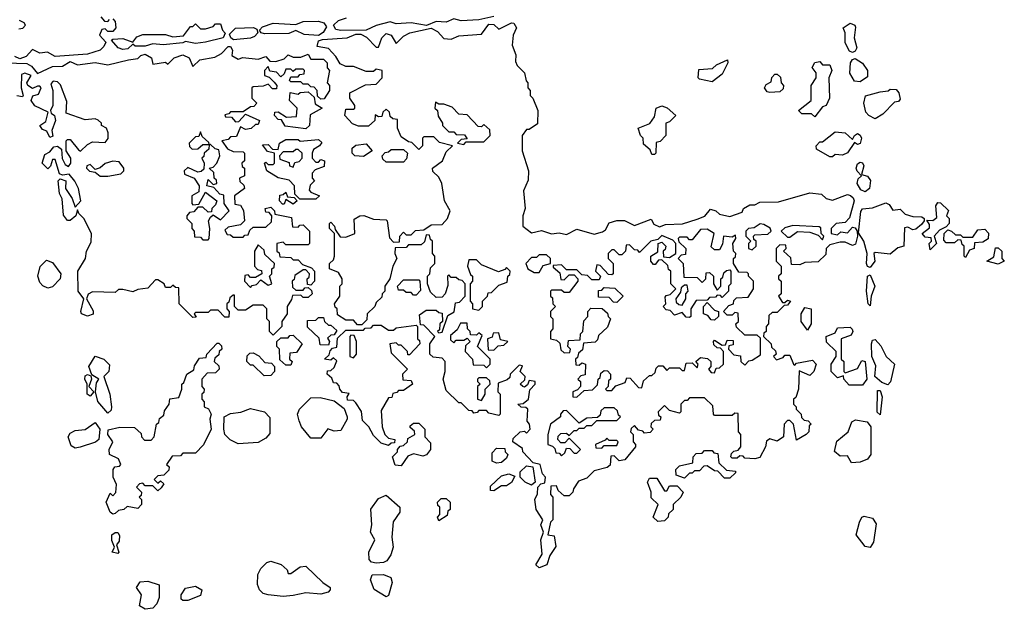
# Model space of a CAD drawing. Extents: x 1980017 to 2252640, y 74400 to 266395.
# Tile 253 of 256: x 2150884 to 2154810, y 170608 to 172957. Entities that reach past the tile are written whole.
import ezdxf

# ---------------------------------------------------------------- set-up
doc = ezdxf.new("R2010")
doc.units = 0

msp = doc.modelspace()

# ---------------------------------------------------------------- linework, layer by layer
at = {"layer": '0CON20XD'}
for points in [[(2151255, 172960), (2151265, 172950), (2151267.5, 172925), (2151255, 172910), (2151235, 172910), (2151225, 172920), (2151211.7, 172918.3), (2151202.5, 172895), (2151227.5, 172867.5), (2151220.3, 172849.7), (2151205, 172835.6), (2151155, 172819.2), (2151025, 172810), (2150995, 172827.5), (2150965, 172824), (2150935, 172838.8), (2150909.8, 172810.2), (2150885, 172801.2), (2150865, 172810)], [(2150880.7, 172920.7), (2150896.1, 172923.9), (2150907.5, 172935), (2150902.5, 172945), (2150883.9, 172953.9)], [(2151208.3, 172968.3), (2151221.7, 172951.7), (2151235, 172950), (2151241.7, 172958.3)], [(2151295, 172838.1), (2151276.2, 172845), (2151250, 172875), (2151255, 172880), (2151295, 172882.5), (2151335, 172867.5), (2151350.8, 172889.2), (2151375, 172897.5), (2151465, 172897.5), (2151495, 172888.8), (2151536.7, 172893.3), (2151565, 172930), (2151575, 172930), (2151585, 172940), (2151605, 172920), (2151625, 172920), (2151655, 172930), (2151665, 172940), (2151685, 172940), (2151692.5, 172915), (2151703, 172903), (2151695.7, 172884.3), (2151625, 172867.1), (2151585, 172862.5), (2151545, 172870), (2151535, 172864.2), (2151456.8, 172856.8), (2151415, 172861.4), (2151385, 172851.4), (2151345, 172852), (2151335, 172860), (2151315, 172840.8), (2151295, 172838.1)], [(2152075, 172893.8), (2152017.8, 172897.8), (2151985, 172913.3), (2151957.9, 172902.1), (2151860.9, 172900.9), (2151847.5, 172905), (2151840, 172915), (2151851.7, 172928.3), (2151895, 172943.3), (2151985, 172937.5), (2152015, 172950), (2152075, 172951.2), (2152096.7, 172945), (2152108, 172928), (2152094.5, 172905.5), (2152075, 172893.8)], [(2152955, 170773.3), (2152942, 170785), (2152967, 170827), (2152962.5, 170885), (2152972.5, 170915), (2152962.5, 170945), (2152970, 170965), (2152943.3, 171005), (2152937.5, 171045), (2152948.3, 171068.3), (2152950, 171095), (2152961.7, 171108.3), (2152978.3, 171111.7), (2152980, 171135), (2152968.3, 171148.3), (2152960, 171185), (2152931.7, 171191.7), (2152890, 171235), (2152888.3, 171248.3), (2152850, 171275), (2152851.7, 171288.3), (2152880, 171315), (2152897.5, 171317.5), (2152905, 171310), (2152920, 171325), (2152917.5, 171345), (2152907, 171357), (2152910, 171405), (2152901.7, 171411.7), (2152883, 171413), (2152870, 171425), (2152891.7, 171428.3), (2152912.5, 171445), (2152918.3, 171481.7), (2152940, 171505), (2152940, 171515), (2152915, 171520), (2152908.3, 171501.7), (2152897.5, 171492.5), (2152890, 171495), (2152880, 171505), (2152898.3, 171521.7), (2152900, 171535), (2152880, 171555), (2152888.3, 171578.3), (2152875, 171580), (2152840, 171545), (2152838.3, 171531.7), (2152828.3, 171521.7), (2152791.7, 171508.3), (2152790, 171475), (2152800, 171465), (2152800, 171385), (2152795, 171380), (2152755, 171390), (2152745, 171400), (2152715, 171400), (2152708.3, 171391.7), (2152695, 171390), (2152688.3, 171398.3), (2152675, 171400), (2152645, 171430), (2152635, 171430), (2152585, 171480), (2152572.5, 171525), (2152580, 171555), (2152580, 171595), (2152568.3, 171608.3), (2152533, 171613), (2152520, 171625), (2152520, 171665), (2152540, 171695), (2152495, 171740), (2152481.7, 171741.7), (2152478.3, 171781.7), (2152505, 171800), (2152545, 171800), (2152555, 171790), (2152568.3, 171788.3), (2152570, 171755), (2152560, 171745), (2152558.3, 171721.7), (2152550, 171715), (2152555, 171710), (2152568.3, 171711.7), (2152591.7, 171778.3), (2152617, 171793), (2152621.7, 171828.3), (2152638.3, 171831.7), (2152660, 171855), (2152660, 171905), (2152648.3, 171918.3), (2152635, 171920), (2152625, 171930), (2152605, 171930), (2152595, 171940), (2152590, 171935), (2152591.7, 171898.3), (2152580, 171865), (2152568.3, 171851.7), (2152545, 171850), (2152521.7, 171871.7), (2152510, 171905), (2152510, 171935), (2152520, 171945), (2152521.7, 171968.3), (2152540, 171985), (2152540, 172015), (2152530, 172025), (2152530, 172075), (2152521.7, 172081.7), (2152518.3, 172098.3), (2152505, 172100), (2152498.3, 172071.7), (2152485, 172060), (2152435, 172060), (2152425, 172050), (2152381.7, 172048.3), (2152380, 172025), (2152387.5, 172005), (2152372.5, 171975), (2152360, 171925), (2152340, 171895), (2152340, 171875), (2152330, 171865), (2152328.3, 171851.7), (2152305, 171830), (2152300, 171815), (2152270, 171785), (2152268.3, 171761.7), (2152248.3, 171741.7), (2152231.7, 171741.7), (2152215, 171760), (2152185, 171760), (2152151.7, 171781.7), (2152150, 171805), (2152141.7, 171811.7), (2152140, 171825), (2152160, 171855), (2152160, 171895), (2152170, 171905), (2152170, 171925), (2152155, 171950), (2152120, 171965), (2152120, 171985), (2152135, 172000), (2152140, 172015), (2152140, 172105), (2152120, 172125), (2152120, 172145), (2152125, 172150), (2152140, 172135), (2152141.7, 172121.7), (2152161.7, 172091.7), (2152185, 172090), (2152220, 172105), (2152218.3, 172161.7), (2152240, 172175), (2152256.4, 172176.4), (2152295, 172162.5), (2152345, 172160), (2152350, 172155), (2152358.3, 172088.3), (2152375, 172070), (2152398.3, 172071.7), (2152400, 172095), (2152415, 172110), (2152425, 172100), (2152445, 172100), (2152462.5, 172117.5), (2152495, 172120), (2152525, 172140), (2152568.3, 172141.7), (2152590, 172165), (2152600, 172195), (2152577.5, 172235), (2152567.5, 172305), (2152555, 172330), (2152531.7, 172351.7), (2152530, 172365), (2152570, 172395), (2152585, 172430), (2152610, 172455), (2152558.3, 172468.3), (2152535, 172490), (2152495, 172490), (2152490, 172485), (2152490, 172455), (2152475, 172440), (2152448.3, 172468.3), (2152435, 172470), (2152405, 172490), (2152390, 172525), (2152390, 172560), (2152371.7, 172561.7), (2152361.7, 172571.7), (2152358.3, 172588.3), (2152345, 172600), (2152331.7, 172588.3), (2152328.3, 172571.7), (2152315, 172570), (2152301.7, 172578.3), (2152300, 172555), (2152275, 172532.5), (2152235, 172532.5), (2152211.7, 172541.7), (2152180, 172575), (2152185, 172600), (2152215, 172600), (2152220, 172605), (2152220, 172615), (2152200, 172645), (2152200, 172665), (2152263, 172697), (2152305, 172700), (2152330, 172725), (2152330, 172755), (2152305, 172760), (2152295, 172750), (2152265, 172750), (2152215, 172770), (2152185, 172770), (2152161.7, 172781.7), (2152145, 172810), (2152115, 172842.5), (2152070, 172850), (2152075, 172872.5), (2152092, 172878), (2152190, 172885), (2152225, 172899.2), (2152245, 172899.2), (2152267.5, 172887.5), (2152305, 172847.5), (2152315, 172847.5), (2152327.5, 172885), (2152345, 172901.4), (2152365.5, 172895.5), (2152385, 172862.5), (2152415, 172892), (2152440, 172905), (2152525, 172923.1), (2152550.3, 172910.3), (2152575, 172882.5), (2152605, 172880), (2152635, 172892.5), (2152725, 172900), (2152755, 172939.2), (2152775, 172938), (2152795, 172918.8), (2152845, 172944.2), (2152855, 172943.8), (2152864.4, 172925), (2152852.2, 172895), (2152847.1, 172855), (2152863, 172817), (2152860.7, 172790.7), (2152867.5, 172775), (2152897.5, 172745), (2152903, 172713), (2152910, 172705), (2152910, 172685), (2152920, 172675), (2152920, 172655), (2152930, 172645), (2152950, 172595), (2152948.3, 172541.7), (2152915, 172520), (2152905, 172520), (2152887.5, 172495), (2152887.5, 172435), (2152912.5, 172355), (2152911.7, 172318.3), (2152893.3, 172275), (2152900, 172205), (2152890, 172175), (2152890, 172135), (2152925, 172107.5), (2152965, 172117.5), (2153005, 172103.3), (2153035, 172107.5), (2153065, 172101.2), (2153105, 172122.5), (2153175, 172102.5), (2153208.3, 172111.7), (2153220, 172120), (2153235, 172147.5), (2153265, 172157.5), (2153295, 172157.5), (2153335, 172137.5), (2153401.7, 172161.7), (2153412.3, 172142.3), (2153435, 172131.2), (2153459.3, 172140.7), (2153526.4, 172143.6), (2153585, 172162.5), (2153616.1, 172173.9), (2153638.3, 172201.7), (2153660, 172195), (2153675, 172182.5), (2153715, 172173.3), (2153765, 172190), (2153770, 172205), (2153795, 172220), (2153815, 172220), (2153835, 172230), (2153909.3, 172230.7), (2154035, 172267.5), (2154081.7, 172261.7), (2154100, 172245), (2154125, 172237.5), (2154185, 172260), (2154196.1, 172256.1), (2154207.5, 172247.5), (2154211.2, 172235), (2154192.4, 172167.6), (2154175, 172148.8), (2154140, 172145), (2154120, 172125), (2154120, 172105), (2154145, 172100), (2154158.3, 172111.7), (2154185, 172107.5), (2154205, 172130), (2154215, 172127.5), (2154223.3, 172115), (2154224.1, 172094.1), (2154216.9, 172063.1), (2154205, 172058), (2154175, 172070), (2154155, 172070), (2154115, 172060), (2154100, 172045), (2154098.3, 172021.7), (2154068.3, 171991.7), (2154015, 171990), (2153995, 171980), (2153961.7, 171981.7), (2153958.3, 172008.3), (2153930, 172035), (2153940, 172045), (2153938.3, 172058.3), (2153915, 172060), (2153900, 172045), (2153900, 171995), (2153920, 171975), (2153920, 171945), (2153910, 171935), (2153910, 171925), (2153920, 171915), (2153920, 171865), (2153910, 171855), (2153925, 171830), (2153935, 171830), (2153945, 171840), (2153957.5, 171835), (2153945, 171820), (2153931.7, 171818.3), (2153905, 171790), (2153885, 171790), (2153871.7, 171778.3), (2153870, 171745), (2153860, 171735), (2153860, 171715), (2153851.7, 171708.3), (2153850, 171695), (2153880, 171665), (2153881.7, 171651.7), (2153898.3, 171638.3), (2153900, 171625), (2153890, 171615), (2153901.7, 171601.7), (2153928.3, 171611.7), (2153935, 171620), (2153955, 171620), (2153970, 171585), (2153975, 171580), (2153981.7, 171588.3), (2154045, 171600), (2154060, 171585), (2154050, 171555), (2154035, 171540), (2153991.7, 171558.3), (2153990, 171485), (2153978.3, 171451.7), (2153970, 171445), (2153970, 171425), (2153980, 171415), (2153980, 171405), (2154000, 171385), (2154001.7, 171371.7), (2154011.7, 171361.7), (2154028.3, 171358.3), (2154040, 171345), (2154031.7, 171338.3), (2154030, 171315), (2154020, 171305), (2153981.7, 171281.7), (2153970, 171345), (2153955, 171360), (2153945, 171360), (2153932.5, 171345), (2153930, 171295), (2153905, 171277.5), (2153875, 171287.5), (2153861.7, 171278.3), (2153857.5, 171255), (2153835, 171212.5), (2153815, 171207.5), (2153775, 171210), (2153768.3, 171218.3), (2153755, 171220), (2153745, 171210), (2153725, 171210), (2153720, 171215), (2153721.7, 171228.3), (2153731.7, 171238.3), (2153748.3, 171241.7), (2153760, 171255), (2153760, 171305), (2153750, 171315), (2153748.3, 171388.3), (2153735, 171390), (2153725, 171380), (2153655, 171380), (2153650, 171385), (2153648.3, 171418.3), (2153615, 171450), (2153555, 171450), (2153545, 171440), (2153535, 171440), (2153520, 171425), (2153520, 171395), (2153515, 171390), (2153475, 171400), (2153455, 171420), (2153430, 171395), (2153431.7, 171381.7), (2153440, 171375), (2153438.3, 171361.7), (2153415, 171360), (2153401.7, 171348.3), (2153400, 171335), (2153410, 171325), (2153398.3, 171311.7), (2153375, 171310), (2153368.3, 171318.3), (2153351.7, 171321.7), (2153335, 171340), (2153321.7, 171328.3), (2153320, 171315), (2153330, 171305), (2153330, 171275), (2153340, 171265), (2153340, 171255), (2153296.7, 171203.3), (2153275, 171200), (2153255, 171220), (2153241.7, 171218.3), (2153238.3, 171181.7), (2153227, 171173), (2153175, 171160), (2153145, 171130), (2153111.7, 171118.3), (2153091.7, 171088.3), (2153090, 171075), (2153075, 171060), (2153055, 171060), (2153031.7, 171081.7), (2153025, 171100), (2153001.7, 171098.3), (2153000, 171065), (2153010, 171055), (2153010, 170965), (2153000, 170955), (2152990, 170905), (2153015, 170900), (2153021.7, 170858.3), (2152998.3, 170821.7), (2152986.2, 170785), (2152955, 170773.3)], [(2152165, 172914.3), (2152145, 172918), (2152136, 172935), (2152155, 172954.2), (2152187.5, 172965)], [(2152775, 172970), (2152715, 172956.9), (2152645, 172952.9), (2152615, 172960.8), (2152585, 172947.5), (2152545, 172950), (2152506.7, 172933.3), (2152445, 172944.3), (2152385, 172940), (2152361.2, 172948.8), (2152305, 172934), (2152265, 172915.6), (2152165, 172914.3)], [(2154205, 172826.2), (2154192.1, 172832.1), (2154175.8, 172865), (2154175.8, 172905), (2154167.5, 172925), (2154195, 172942.9), (2154213.8, 172935), (2154216.9, 172926.9), (2154211.9, 172885), (2154221.4, 172845), (2154215, 172832), (2154205, 172826.2)], [(2151736.9, 172876.9), (2151726, 172885), (2151720.7, 172899.3), (2151745, 172923.3), (2151816.1, 172926.1), (2151829.3, 172919.3), (2151833.3, 172905), (2151820.3, 172889.7), (2151805, 172882.9), (2151736.9, 172876.9)], [(2151317.5, 172797.5), (2151355, 172802.5), (2151366.7, 172815), (2151385, 172820), (2151410, 172805), (2151415, 172780), (2151465, 172787.5), (2151475, 172780), (2151500, 172805), (2151535, 172817.5), (2151560, 172805), (2151575, 172770), (2151603, 172797), (2151661.7, 172808.3), (2151688.3, 172821.7), (2151715, 172850), (2151725, 172850), (2151733.3, 172835), (2151730, 172815), (2151755, 172800), (2151774, 172806), (2151835, 172800), (2151865, 172810), (2151881.7, 172791.7), (2151905, 172790), (2151938.3, 172801.7), (2151955, 172817.5), (2151975, 172807.5), (2152005, 172807.5), (2152035, 172820), (2152045, 172800), (2152095, 172800), (2152110, 172785), (2152110, 172765), (2152120, 172755), (2152110, 172705), (2152120, 172695), (2152120, 172675), (2152098.3, 172641.7), (2152085, 172640), (2152071.7, 172651.7), (2152070, 172675), (2152058.3, 172688.3), (2152045, 172690), (2152035, 172700), (2152015, 172700), (2152005, 172710), (2151965, 172710), (2151960, 172715), (2151965, 172730), (2151995, 172730), (2152001.7, 172738.3), (2152018.3, 172741.7), (2152020, 172755), (2152015, 172760), (2151985, 172760), (2151975, 172750), (2151965, 172760), (2151945, 172760), (2151938.3, 172741.7), (2151925, 172730), (2151908.3, 172748.3), (2151881.7, 172751.7), (2151875, 172770), (2151860, 172755), (2151860, 172735), (2151878.3, 172728.3), (2151898.3, 172708.3), (2151910, 172695), (2151908.3, 172681.7), (2151891.7, 172681.7), (2151875, 172700), (2151855, 172692.5), (2151815, 172690), (2151810, 172685), (2151810, 172645), (2151830, 172625), (2151818.3, 172611.7), (2151805, 172610), (2151775, 172590), (2151725, 172590), (2151718.3, 172581.7), (2151701.7, 172578.3), (2151705, 172570), (2151728.3, 172568.3), (2151745, 172550), (2151758.3, 172551.7), (2151785, 172580), (2151840, 172555), (2151835, 172540), (2151825, 172540), (2151807, 172523), (2151785, 172520), (2151765, 172530), (2151748.3, 172491.7), (2151725, 172490), (2151715, 172480), (2151690, 172475), (2151713, 172443), (2151735, 172432.5), (2151775, 172430), (2151780, 172425), (2151780, 172395), (2151770, 172385), (2151771.7, 172371.7), (2151780, 172365), (2151780, 172335), (2151760, 172325), (2151761.7, 172311.7), (2151778.3, 172298.3), (2151780, 172285), (2151740, 172255), (2151741.7, 172221.7), (2151765, 172217.5), (2151777, 172197), (2151780, 172155), (2151765, 172140), (2151715, 172130), (2151701.7, 172118.3), (2151711.7, 172101.7), (2151725, 172100), (2151735, 172090), (2151775, 172090), (2151781.7, 172098.3), (2151795, 172100), (2151801.7, 172118.3), (2151815, 172130), (2151865, 172130), (2151888.3, 172151.7), (2151890, 172175), (2151878.3, 172188.3), (2151865, 172190), (2151862.5, 172205), (2151885, 172210), (2151900, 172195), (2151901.7, 172181.7), (2151968.3, 172168.3), (2151971.7, 172131.7), (2151995, 172130), (2152001.7, 172138.3), (2152015, 172140), (2152040, 172115), (2152040, 172065), (2152035, 172060), (2151945, 172060), (2151935, 172070), (2151910, 172065), (2151910, 172035), (2151918.3, 172028.3), (2151921.7, 172011.7), (2151965, 172010), (2151975, 172000), (2151995, 172000), (2152011.7, 171981.7), (2152048.3, 171968.3), (2152060, 171955), (2152060, 171915), (2152045, 171900), (2152031.7, 171901.7), (2152030, 171925), (2152038.3, 171931.7), (2152040, 171945), (2152025, 171960), (2152015, 171960), (2151981.7, 171938.3), (2151978.3, 171921.7), (2151970, 171915), (2151971.7, 171891.7), (2151985, 171880), (2152015, 171880), (2152021.7, 171888.3), (2152035, 171890), (2152048.3, 171878.3), (2152050, 171865), (2152035, 171850), (2152015, 171850), (2152005, 171860), (2151971.7, 171858.3), (2151968.3, 171841.7), (2151950, 171815), (2151950, 171785), (2151930, 171755), (2151930, 171735), (2151895, 171700)], [(2150830, 172785), (2150912.1, 172782.1), (2150931.2, 172771.2), (2150955, 172742.5), (2151015, 172770), (2151055, 172772.5), (2151085, 172790), (2151115, 172777.5), (2151185, 172786.2), (2151235, 172776.7), (2151317.5, 172797.5)], [(2153645, 172710), (2153595, 172720), (2153590, 172725), (2153591.7, 172758.3), (2153647, 172763), (2153663, 172777), (2153706.7, 172796.7), (2153707.5, 172785), (2153685, 172740), (2153645, 172710)], [(2154055, 172570), (2154041.7, 172581.7), (2154002.5, 172582.5), (2153990, 172595), (2154040, 172635), (2154040, 172695), (2154060, 172725), (2154060, 172745), (2154043.6, 172766.4), (2154055, 172786.7), (2154075, 172790), (2154085, 172777.5), (2154115, 172777.5), (2154122.5, 172755), (2154110, 172725), (2154112.5, 172645), (2154100, 172615), (2154085, 172610), (2154055, 172570)], [(2154235, 172710), (2154212.3, 172712.3), (2154194.5, 172744.5), (2154196.9, 172785), (2154205, 172798.8), (2154215, 172802), (2154245, 172784.2), (2154264, 172755), (2154265, 172730), (2154235, 172710)], [(2151895, 171700), (2151880, 171715), (2151880, 171755), (2151870, 171765), (2151870, 171805), (2151855, 171820), (2151815, 171820), (2151785, 171800), (2151755, 171800), (2151740, 171815), (2151740, 171860), (2151735, 171860), (2151721.7, 171848.3), (2151718.3, 171831.7), (2151710, 171825), (2151710, 171805), (2151720, 171795), (2151718.3, 171771.7), (2151701.7, 171771.7), (2151675, 171800), (2151645, 171800), (2151635, 171790), (2151585, 171790), (2151580, 171785), (2151588.3, 171771.7), (2151575, 171770), (2151520, 171825), (2151518.3, 171888.3), (2151505, 171890), (2151495, 171900), (2151485, 171890), (2151465, 171890), (2151460, 171905), (2151435, 171920), (2151425, 171920), (2151395, 171887.5), (2151355, 171882.5), (2151335, 171872.5), (2151295, 171882.5), (2151278.3, 171881.7), (2151265, 171870), (2151175, 171872.5), (2151157, 171863), (2151150, 171845), (2151177, 171797), (2151176.7, 171783.3), (2151155, 171776), (2151130, 171785), (2151127.5, 171795), (2151140, 171845), (2151116.7, 171875), (2151116, 171955), (2151146.7, 172005), (2151150, 172035), (2151169.3, 172070.7), (2151170, 172105), (2151140, 172165), (2151120, 172185), (2151115, 172200), (2151107.5, 172175), (2151085, 172156.7), (2151075, 172157.5), (2151058.3, 172178.3), (2151053, 172243), (2151042.5, 172265), (2151037.5, 172315), (2151045, 172322.5), (2151067.5, 172315), (2151066.7, 172285), (2151093.3, 172245), (2151105, 172210), (2151127.5, 172235), (2151118.8, 172285), (2151103.6, 172313.6), (2151081.7, 172341.7), (2151055, 172337.5), (2151043.3, 172343.3), (2151025, 172400), (2151015, 172400), (2151007, 172373), (2150997, 172363), (2150973.8, 172385), (2150985, 172420), (2151005, 172430), (2151020, 172450), (2151035, 172453.3), (2151050.7, 172440.7), (2151053.8, 172403.8), (2151065, 172380), (2151078.3, 172371.7), (2151087.5, 172385), (2151087.5, 172405), (2151070, 172435), (2151070, 172475), (2151075, 172480), (2151085, 172480), (2151118.3, 172438.3), (2151127, 172433), (2151155, 172460), (2151175, 172470), (2151225, 172467.5), (2151236.7, 172483.3), (2151236.4, 172506.4), (2151230, 172525), (2151210, 172535), (2151210, 172545), (2151197, 172557), (2151185, 172562.5), (2151145, 172557.5), (2151070, 172585), (2151071.7, 172631.7), (2151047, 172697), (2151035, 172710), (2151018.3, 172711.7), (2151008.3, 172701.7), (2151016.7, 172675), (2151016.7, 172615), (2151007.5, 172595), (2151010, 172585), (2151023.3, 172575), (2151026.7, 172555), (2151012.5, 172515), (2151016.4, 172493.6), (2151005, 172487.5), (2150993, 172513), (2150975, 172520), (2150964, 172535), (2150988.8, 172551.2), (2150998.3, 172588.3), (2150945, 172613.3), (2150930, 172635), (2150937, 172653), (2150959.3, 172660.7), (2150970, 172685), (2150965, 172692.5), (2150955, 172692.5), (2150935, 172682.5), (2150916.7, 172695), (2150912.5, 172705), (2150930, 172735), (2150905, 172743.8), (2150891.7, 172738.3), (2150890, 172685), (2150897.5, 172655), (2150895, 172650), (2150873, 172653)], [(2153875, 172667.5), (2153865, 172670), (2153853.3, 172685), (2153860.7, 172699.3), (2153880, 172710), (2153883, 172727), (2153895, 172740), (2153905, 172740), (2153918.3, 172728.3), (2153920, 172705), (2153930, 172695), (2153928.3, 172681.7), (2153915, 172670), (2153875, 172667.5)], [(2152025, 172522.5), (2151943, 172533), (2151928.3, 172558.3), (2151915, 172560), (2151900, 172575), (2151901.7, 172588.3), (2151915, 172590), (2151948.3, 172568.3), (2151988.3, 172571.7), (2151990, 172605), (2151960, 172635), (2151963, 172667), (2151995, 172660), (2152003, 172667), (2152035, 172670), (2152058.3, 172648.3), (2152061.7, 172621.7), (2152090, 172605), (2152041.7, 172578.3), (2152040, 172535), (2152025, 172522.5)], [(2154295, 172562.5), (2154270, 172575), (2154258.3, 172588.3), (2154250, 172625), (2154257, 172653), (2154315, 172670), (2154347, 172673), (2154355, 172680), (2154378.3, 172678.3), (2154390, 172665), (2154395, 172640), (2154388.3, 172631.7), (2154371.7, 172628.3), (2154325, 172580), (2154295, 172562.5)], [(2152655, 172460), (2152665, 172470), (2152735, 172470), (2152760, 172495), (2152758.3, 172518.3), (2152735, 172540), (2152725, 172530), (2152711.7, 172531.7), (2152668.3, 172578.3), (2152635, 172580), (2152608.3, 172608.3), (2152575, 172620), (2152555, 172620), (2152541.7, 172628.3), (2152540, 172605), (2152550, 172595), (2152553, 172573), (2152570, 172545), (2152570, 172535), (2152595, 172510), (2152615, 172510), (2152625, 172500), (2152658.3, 172498.3), (2152668.3, 172481.7), (2152645, 172480), (2152630, 172465), (2152655, 172460)], [(2153415, 172420), (2153405, 172420), (2153398.3, 172438.3), (2153371.7, 172461.7), (2153370, 172485), (2153360, 172495), (2153350, 172525), (2153396.4, 172543.6), (2153415, 172570), (2153422.5, 172605), (2153445, 172613.3), (2153466.1, 172606.1), (2153500, 172575), (2153475, 172550), (2153460, 172545), (2153460, 172495), (2153438.3, 172471.7), (2153421.7, 172468.3), (2153420, 172425), (2153415, 172420)], [(2151571.7, 172441.7), (2151595, 172442.5), (2151615, 172460), (2151640, 172460), (2151638.3, 172468.3), (2151611.7, 172491.7), (2151605, 172510), (2151598.3, 172491.7), (2151585, 172490), (2151560, 172465), (2151561.7, 172451.7), (2151571.7, 172441.7)], [(2154125, 172410), (2154115, 172410), (2154061.7, 172441.7), (2154060, 172455), (2154075, 172470), (2154085, 172470), (2154135, 172510), (2154175.9, 172505.9), (2154205, 172480), (2154212.5, 172495), (2154225, 172503.3), (2154235, 172497.5), (2154240, 172485), (2154235, 172463.8), (2154225, 172460), (2154212.5, 172467.5), (2154185, 172426.2), (2154165, 172417.5), (2154135, 172420), (2154125, 172410)], [(2152001.7, 172241.7), (2151981.7, 172261.7), (2151980, 172295), (2151958.3, 172318.3), (2151915, 172327.5), (2151870, 172355), (2151860, 172385), (2151865, 172390), (2151875, 172380), (2151895, 172380), (2151900, 172385), (2151900, 172425), (2151871.7, 172431.7), (2151851.7, 172458.3), (2151875, 172460), (2151891.7, 172441.7), (2151915, 172440), (2151920, 172465), (2151945, 172480), (2151995, 172480), (2152002.5, 172472.5), (2152075, 172480), (2152088.3, 172468.3), (2152080, 172455), (2152055, 172440), (2152050, 172425), (2152050, 172405), (2152065, 172390), (2152075, 172390), (2152085, 172400), (2152100, 172395), (2152098.3, 172371.7), (2152061.7, 172358.3), (2152050, 172345), (2152050, 172325), (2152060, 172315), (2152041.7, 172298.3), (2152038.3, 172278.3), (2152045, 172270), (2152080, 172255), (2152065, 172242.5), (2152001.7, 172241.7)], [(2152255, 172412.5), (2152220, 172415), (2152210, 172425), (2152210, 172445), (2152225, 172457.5), (2152265, 172462.5), (2152290, 172435), (2152255, 172412.5)], [(2151635, 172080), (2151640, 172085), (2151642.5, 172125), (2151637.5, 172155), (2151645, 172170), (2151655, 172180), (2151685, 172160), (2151720, 172195), (2151700, 172225), (2151698.3, 172258.3), (2151681.7, 172261.7), (2151658.3, 172288.3), (2151630, 172295), (2151635, 172320), (2151655, 172300), (2151670, 172305), (2151668.3, 172318.3), (2151660, 172325), (2151658.3, 172348.3), (2151640, 172365), (2151655, 172370), (2151670, 172385), (2151682.5, 172415), (2151678.3, 172438.3), (2151663, 172443), (2151645, 172460), (2151640, 172460), (2151638.3, 172441.7), (2151620, 172425), (2151618.3, 172411.7), (2151610, 172405), (2151620, 172385), (2151618.3, 172361.7), (2151608.3, 172351.7), (2151595, 172350), (2151555, 172367.5), (2151540, 172355), (2151541.7, 172341.7), (2151580, 172325), (2151600, 172295), (2151598.3, 172271.7), (2151570, 172255), (2151570, 172225), (2151575, 172220), (2151598.3, 172221.7), (2151625, 172270), (2151670, 172235), (2151665, 172220), (2151650, 172205), (2151648.3, 172191.7), (2151635, 172190), (2151615, 172210), (2151595, 172210), (2151578.3, 172191.7), (2151561.7, 172188.3), (2151550, 172175), (2151550, 172165), (2151570, 172145), (2151570, 172125), (2151580, 172115), (2151581.7, 172091.7), (2151605, 172090), (2151615, 172080), (2151635, 172080)], [(2151975, 172370), (2151981.7, 172388.3), (2151998.3, 172391.7), (2152010, 172405), (2152010, 172425), (2151995, 172440), (2151985, 172440), (2151975, 172430), (2151935, 172430), (2151920, 172415), (2151921.7, 172401.7), (2151958.3, 172388.3), (2151960, 172375), (2151975, 172370)], [(2152415, 172390), (2152345, 172390), (2152331.7, 172401.7), (2152330, 172415), (2152341.7, 172428.3), (2152355, 172430), (2152365, 172440), (2152415, 172440), (2152430, 172425), (2152427, 172403), (2152415, 172390)], [(2151235, 172333.3), (2151287, 172343), (2151300, 172355), (2151300, 172365), (2151280.7, 172390.7), (2151255, 172393.3), (2151225, 172383.8), (2151205, 172366.7), (2151185, 172360), (2151165, 172380), (2151152.5, 172375), (2151150, 172365), (2151163, 172353), (2151185, 172350), (2151205, 172333.3), (2151235, 172333.3)], [(2154255, 172271.2), (2154238.6, 172278.6), (2154223.8, 172305), (2154227.5, 172322.5), (2154240, 172335), (2154222.9, 172352.9), (2154220, 172365), (2154225, 172382.5), (2154235, 172390), (2154245, 172386.7), (2154250, 172375), (2154240, 172340), (2154265, 172333.3), (2154276.1, 172316.1), (2154272, 172285), (2154255, 172271.2)], [(2151938.3, 172221.7), (2151931.7, 172221.7), (2151920, 172235), (2151921.7, 172258.3), (2151935, 172260), (2151945, 172270), (2151951.7, 172251.7), (2151978.3, 172248.3), (2151990, 172235), (2151975, 172222.5), (2151945, 172240), (2151938.3, 172221.7)], [(2154275, 171970), (2154265, 171973.3), (2154260.8, 171985), (2154263.3, 172025), (2154250, 172075), (2154228.3, 172108.3), (2154237.8, 172192.2), (2154245, 172204), (2154285, 172207.1), (2154337.7, 172227.7), (2154350.8, 172220.8), (2154365, 172197.5), (2154395, 172202.5), (2154415, 172182.5), (2154445, 172173.3), (2154481.7, 172171.7), (2154490, 172165), (2154490, 172155), (2154479.3, 172140.7), (2154457, 172123), (2154445, 172120), (2154425, 172130), (2154411.7, 172128.3), (2154410, 172055), (2154385, 172047.5), (2154355, 172022.5), (2154295, 172030), (2154290, 172025), (2154293.3, 171995), (2154275, 171970)], [(2154515, 172040), (2154510, 172065), (2154520, 172075), (2154518.3, 172088.3), (2154495, 172090), (2154482.5, 172105), (2154511.7, 172128.3), (2154511.7, 172141.7), (2154501.7, 172158.3), (2154525, 172157.5), (2154540.7, 172169.3), (2154537.5, 172215), (2154545, 172228.8), (2154555, 172228), (2154587, 172197), (2154580, 172175), (2154590, 172165), (2154590, 172145), (2154578.3, 172131.7), (2154551.7, 172118.3), (2154530, 172095), (2154540, 172065), (2154515, 172040)], [(2153105, 171452.5), (2153135, 171480), (2153168.3, 171481.7), (2153188.3, 171501.7), (2153190, 171525), (2153198.3, 171531.7), (2153201.7, 171548.3), (2153215, 171560), (2153228.3, 171558.3), (2153240, 171545), (2153240, 171525), (2153231.7, 171518.3), (2153230, 171495), (2153220, 171485), (2153225, 171480), (2153245, 171480), (2153261.7, 171498.3), (2153298.3, 171511.7), (2153305, 171530), (2153318.3, 171528.3), (2153351.7, 171491.7), (2153365, 171490), (2153371.7, 171518.3), (2153395, 171540), (2153405, 171540), (2153418.3, 171551.7), (2153421.7, 171568.3), (2153431.7, 171578.3), (2153448.3, 171578.3), (2153465, 171560), (2153475, 171570), (2153515, 171570), (2153525, 171560), (2153535, 171560), (2153541.7, 171588.3), (2153565, 171590), (2153585, 171570), (2153590, 171585), (2153580, 171595), (2153598.3, 171611.7), (2153627, 171607), (2153640, 171595), (2153640, 171575), (2153630, 171565), (2153641.7, 171551.7), (2153655, 171550), (2153661.7, 171568.3), (2153675, 171570), (2153690, 171585), (2153690, 171635), (2153678.3, 171648.3), (2153665, 171650), (2153651.7, 171661.7), (2153650, 171675), (2153655, 171680), (2153685, 171660), (2153698.3, 171661.7), (2153705, 171680), (2153728.3, 171678.3), (2153728.3, 171661.7), (2153711.7, 171658.3), (2153710, 171645), (2153731.7, 171621.7), (2153758.3, 171618.3), (2153760, 171595), (2153775, 171580), (2153791.7, 171598.3), (2153805, 171600), (2153838.3, 171621.7), (2153838.3, 171688.3), (2153825, 171700), (2153775, 171700), (2153741.7, 171731.7), (2153740, 171745), (2153750, 171755), (2153748.3, 171788.3), (2153735, 171790), (2153725, 171780), (2153705, 171780), (2153690, 171795), (2153711.7, 171818.3), (2153730, 171825), (2153731.7, 171838.3), (2153741.7, 171848.3), (2153788.3, 171851.7), (2153810, 171885), (2153810, 171915), (2153790, 171935), (2153790, 171945), (2153785, 171950), (2153751.7, 171951.7), (2153730, 171985), (2153730, 172005), (2153738.3, 172011.7), (2153740, 172025), (2153730, 172035), (2153727.5, 172065), (2153740, 172085), (2153738.3, 172098.3), (2153725, 172090), (2153690, 172095), (2153687, 172063), (2153675, 172040), (2153655, 172040), (2153641.7, 172051.7), (2153652.5, 172105), (2153625, 172122), (2153599.2, 172120.8), (2153565, 172080), (2153555, 172080), (2153545, 172090), (2153515, 172090), (2153510, 172085), (2153511.7, 172071.7), (2153540, 172045), (2153538.3, 172021.7), (2153521.7, 172018.3), (2153510, 172005), (2153530, 171985), (2153531.7, 171931.7), (2153585, 171930), (2153605, 171910), (2153620, 171925), (2153621.7, 171948.3), (2153635, 171950), (2153650, 171935), (2153650, 171905), (2153665, 171880), (2153680, 171895), (2153680, 171925), (2153688.3, 171931.7), (2153691.7, 171948.3), (2153701.7, 171958.3), (2153715, 171960), (2153720, 171955), (2153720, 171905), (2153710, 171895), (2153710, 171875), (2153685, 171850), (2153678.3, 171858.3), (2153665, 171860), (2153658.3, 171851.7), (2153635, 171850), (2153625, 171840), (2153581.7, 171838.3), (2153560, 171805), (2153560, 171775), (2153555, 171770), (2153541.7, 171771.7), (2153525, 171790), (2153495, 171780), (2153478.3, 171798.3), (2153461.7, 171801.7), (2153450, 171815), (2153460, 171825), (2153458.3, 171851.7), (2153461.7, 171858.3), (2153478.3, 171861.7), (2153500, 171885), (2153480, 171905), (2153480, 171955), (2153471.7, 171961.7), (2153468.3, 171978.3), (2153445, 172000), (2153431.7, 171998.3), (2153418.3, 171981.7), (2153411.7, 171981.7), (2153400, 171995), (2153400, 172015), (2153428.3, 172031.7), (2153430, 172065), (2153445, 172070), (2153460, 172055), (2153458.3, 172041.7), (2153450, 172035), (2153451.7, 172011.7), (2153475, 172010), (2153500, 172025), (2153500, 172065), (2153488.3, 172078.3), (2153445, 172097.5), (2153428.3, 172081.7), (2153400, 172075), (2153355, 172030), (2153348.3, 172038.3), (2153335, 172040), (2153315, 172060), (2153301.7, 172058.3), (2153300, 172035), (2153285, 172020), (2153275, 172020), (2153255, 172040), (2153245, 172040), (2153230, 172025), (2153230, 172005), (2153250, 171985), (2153250, 171945), (2153245, 171940), (2153231.7, 171941.7), (2153198.3, 171978.3), (2153185, 171980), (2153180, 171955), (2153200, 171935), (2153195, 171920), (2153165, 171920), (2153148.3, 171938.3), (2153125, 171940), (2153105, 171960), (2153065, 171960), (2153045, 171980), (2153011.7, 171978.3), (2153011.7, 171971.7), (2153038.3, 171948.3), (2153041.7, 171921.7), (2153055, 171920), (2153075, 171940), (2153095, 171940), (2153110, 171925), (2153110, 171915), (2153075, 171870), (2153055, 171870), (2153045, 171880), (2153005, 171880), (2153000, 171875), (2153000, 171855), (2153008.3, 171848.3), (2153010, 171825), (2153020, 171815), (2153000, 171795), (2153000, 171775), (2153010, 171765), (2153010, 171725), (2153000, 171715), (2153000, 171685), (2153025, 171680), (2153038.3, 171668.3), (2153041.7, 171641.7), (2153055, 171630), (2153078.3, 171631.7), (2153080, 171645), (2153070, 171655), (2153071.7, 171678.3), (2153118.3, 171681.7), (2153120, 171705), (2153130, 171715), (2153133, 171757), (2153150, 171775), (2153150, 171795), (2153161.7, 171808.3), (2153207, 171807), (2153228.3, 171788.3), (2153230, 171775), (2153240, 171765), (2153228.3, 171731.7), (2153191.7, 171698.3), (2153188.3, 171681.7), (2153178.3, 171671.7), (2153131.7, 171668.3), (2153128.3, 171641.7), (2153111.7, 171628.3), (2153108.3, 171611.7), (2153100, 171605), (2153101.7, 171581.7), (2153115, 171580), (2153125, 171590), (2153140, 171585), (2153138.3, 171541.7), (2153121.7, 171538.3), (2153110, 171525), (2153120, 171515), (2153120, 171495), (2153108.3, 171481.7), (2153090, 171475), (2153090, 171455), (2153105, 171452.5)], [(2153805, 172040), (2153820, 172055), (2153820, 172075), (2153811.7, 172081.7), (2153810, 172095), (2153815, 172100), (2153867.5, 172102.5), (2153880, 172115), (2153876.4, 172126.4), (2153851.7, 172141.7), (2153836.4, 172143.6), (2153812.5, 172127.5), (2153790, 172125), (2153780, 172115), (2153780, 172095), (2153800, 172075), (2153790, 172065), (2153790, 172045), (2153805, 172040)], [(2154085, 172080), (2154090, 172095), (2154080, 172105), (2154078.3, 172128.3), (2154071.7, 172131.7), (2153966.4, 172136.4), (2153935, 172127.5), (2153920, 172115), (2153945, 172090), (2153955, 172090), (2153985, 172112.5), (2154035, 172110), (2154068.3, 172098.3), (2154085, 172080)], [(2154655, 172010), (2154650, 172015), (2154650, 172055), (2154641.7, 172061.7), (2154638.3, 172078.3), (2154625, 172080), (2154611.7, 172068.3), (2154578.3, 172068.3), (2154568.3, 172078.3), (2154570, 172105), (2154585, 172120), (2154600, 172115), (2154615, 172100), (2154635, 172100), (2154645, 172090), (2154685, 172090), (2154705, 172120), (2154732.5, 172122.5), (2154747, 172107), (2154746.2, 172083.8), (2154725, 172070), (2154691.7, 172068.3), (2154690, 172045), (2154671.7, 172038.3), (2154655, 172010)], [(2151805, 171890), (2151811.7, 171898.3), (2151828.3, 171901.7), (2151845, 171920), (2151875, 171900), (2151890, 171905), (2151880, 171935), (2151890, 171945), (2151890, 171965), (2151898.3, 171971.7), (2151900, 171985), (2151861.7, 172021.7), (2151858.3, 172038.3), (2151835, 172060), (2151820, 172035), (2151820, 171975), (2151831.7, 171961.7), (2151848.3, 171958.3), (2151850, 171945), (2151825, 171930), (2151805, 171930), (2151795, 171940), (2151781.7, 171938.3), (2151780, 171915), (2151805, 171890)], [(2154785, 171982.5), (2154740, 171995), (2154768.3, 172011.7), (2154775, 172047.5), (2154785, 172047.5), (2154800, 172035), (2154800, 172005), (2154810, 171995), (2154785, 171982.5)], [(2150997, 171887), (2150977, 171897), (2150965, 171910), (2150956.7, 171935), (2150966.4, 171973.6), (2150990.7, 171999.3), (2151015, 171990), (2151048.8, 171945), (2151046, 171925), (2151015, 171893.3), (2150997, 171887)], [(2152715, 171800), (2152730, 171815), (2152730, 171835), (2152750, 171855), (2152751.7, 171868.3), (2152765, 171870), (2152795, 171900), (2152828.3, 171911.7), (2152830, 171935), (2152838.3, 171941.7), (2152840, 171955), (2152825, 171970), (2152818.3, 171961.7), (2152793, 171953), (2152725, 171980), (2152705, 172000), (2152675, 172000), (2152670, 171975), (2152681.7, 171941.7), (2152690, 171935), (2152690, 171915), (2152680, 171905), (2152680, 171835), (2152690, 171825), (2152690, 171805), (2152715, 171800)], [(2152955, 171950), (2152971.7, 171978.3), (2153000, 171985), (2153000, 172005), (2152985, 172020), (2152955, 172020), (2152945, 172010), (2152925, 172010), (2152902.5, 171985), (2152910, 171965), (2152935, 171950), (2152955, 171950)], [(2152465, 171860), (2152455, 171860), (2152445, 171870), (2152425, 171870), (2152415, 171880), (2152395, 171880), (2152390, 171895), (2152415, 171920), (2152475, 171920), (2152480, 171915), (2152481.7, 171878.3), (2152465, 171860)], [(2154275, 171817.5), (2154267.5, 171825), (2154261.1, 171875), (2154264.2, 171935), (2154275, 171940), (2154293.3, 171895), (2154279.2, 171855), (2154275, 171817.5)], [(2153265, 171830), (2153251.7, 171831.7), (2153235, 171850), (2153191.7, 171851.7), (2153191.7, 171878.3), (2153205, 171880), (2153215, 171890), (2153257, 171887), (2153290, 171855), (2153265, 171830)], [(2153525, 171820), (2153540, 171845), (2153540, 171865), (2153550, 171875), (2153545, 171900), (2153535, 171900), (2153521.7, 171888.3), (2153518.3, 171871.7), (2153500, 171845), (2153501.7, 171831.7), (2153511.7, 171821.7), (2153525, 171820)], [(2153655, 171760), (2153641.7, 171761.7), (2153628.3, 171778.3), (2153610, 171785), (2153610, 171815), (2153625, 171830), (2153655, 171800), (2153670, 171795), (2153670, 171775), (2153655, 171760)], [(2154025, 171720), (2154000, 171755), (2154000, 171785), (2154015, 171810), (2154040, 171805), (2154040, 171745), (2154025, 171720)], [(2152115, 171660), (2152081.7, 171661.7), (2152078.3, 171688.3), (2152031.7, 171731.7), (2152031.7, 171758.3), (2152065, 171760), (2152075, 171770), (2152095, 171770), (2152100, 171755), (2152115, 171740), (2152125, 171740), (2152148.3, 171718.3), (2152138.3, 171701.7), (2152125, 171700), (2152111.7, 171688.3), (2152120, 171675), (2152115, 171660)], [(2152355, 171260), (2152325, 171270), (2152295, 171300), (2152276.7, 171335), (2152250.8, 171360.8), (2152246.4, 171396.4), (2152225, 171430), (2152215, 171440), (2152191.7, 171441.7), (2152190, 171455), (2152198.3, 171468.3), (2152171.7, 171471.7), (2152160, 171485), (2152158.3, 171498.3), (2152148.3, 171508.3), (2152135, 171510), (2152128.3, 171528.3), (2152110, 171545), (2152111.7, 171558.3), (2152125, 171560), (2152138.3, 171571.7), (2152148.3, 171598.3), (2152135, 171610), (2152125, 171600), (2152100, 171605), (2152118.3, 171621.7), (2152121.7, 171638.3), (2152131.7, 171648.3), (2152148.3, 171651.7), (2152151.7, 171688.3), (2152185, 171720), (2152255, 171720), (2152261.7, 171728.3), (2152285, 171730), (2152295, 171740), (2152325, 171740), (2152355, 171720), (2152375, 171720), (2152385, 171730), (2152465, 171740), (2152470, 171735), (2152470, 171685), (2152478.3, 171678.3), (2152480, 171665), (2152438.3, 171621.7), (2152431.7, 171621.7), (2152430, 171635), (2152405, 171660), (2152395, 171660), (2152385, 171670), (2152360, 171665), (2152365, 171630), (2152430, 171565), (2152410, 171545), (2152411.7, 171521.7), (2152445, 171520), (2152450, 171505), (2152415, 171480), (2152395, 171480), (2152388.3, 171471.7), (2152371.7, 171468.3), (2152368.3, 171451.7), (2152355, 171450), (2152325, 171400), (2152330, 171335), (2152340, 171305), (2152355, 171290), (2152380, 171285), (2152378.3, 171271.7), (2152365, 171270), (2152355, 171260)], [(2152745, 171570), (2152760, 171585), (2152760, 171605), (2152710, 171655), (2152728.3, 171698.3), (2152715, 171710), (2152705, 171700), (2152681.7, 171701.7), (2152680, 171715), (2152670, 171725), (2152668.3, 171748.3), (2152641.7, 171748.3), (2152628.3, 171721.7), (2152601.7, 171698.3), (2152601.7, 171681.7), (2152615, 171670), (2152625, 171680), (2152655, 171680), (2152668.3, 171688.3), (2152680, 171675), (2152661.7, 171658.3), (2152660, 171635), (2152690, 171605), (2152691.7, 171581.7), (2152735, 171580), (2152745, 171570)], [(2154245, 171500.8), (2154191.2, 171501.2), (2154170, 171525), (2154168.3, 171538.3), (2154145, 171530), (2154120, 171555), (2154120, 171585), (2154140, 171615), (2154140, 171635), (2154101.7, 171671.7), (2154100, 171695), (2154135, 171710), (2154145, 171730), (2154195, 171732.5), (2154203.6, 171723.6), (2154206.2, 171715), (2154199.6, 171700.5), (2154160, 171685), (2154160, 171605), (2154170, 171595), (2154170, 171555), (2154175, 171550), (2154225, 171567.5), (2154241.4, 171598.6), (2154255.5, 171595.6), (2154262.2, 171525), (2154245, 171500.8)], [(2151965, 171580), (2151945, 171580), (2151921.7, 171601.7), (2151920, 171645), (2151910, 171655), (2151910, 171675), (2151925, 171690), (2151955, 171690), (2151961.7, 171698.3), (2151975, 171700), (2152010, 171665), (2151988.3, 171631.7), (2151961.7, 171628.3), (2151960, 171605), (2151970, 171595), (2151965, 171580)], [(2152215, 171610), (2152226.7, 171625), (2152227.5, 171675), (2152218.3, 171698.3), (2152205, 171700), (2152200, 171695), (2152200, 171615), (2152215, 171610)], [(2152775, 171640), (2152791.7, 171658.3), (2152815, 171660), (2152830, 171675), (2152801.7, 171681.7), (2152795, 171710), (2152771.7, 171708.3), (2152768.3, 171691.7), (2152750, 171685), (2152751.7, 171641.7), (2152775, 171640)], [(2154345, 171502), (2154321.1, 171511.1), (2154294.2, 171535), (2154297.3, 171577.3), (2154281.9, 171615), (2154280, 171665), (2154285, 171680), (2154295, 171683.3), (2154317.3, 171657.3), (2154338.8, 171615), (2154372.5, 171585), (2154355.7, 171514.3), (2154345, 171502)], [(2151255, 170987.5), (2151244.7, 170994.7), (2151228.8, 171035), (2151245, 171070), (2151255, 171060), (2151267, 171073), (2151270, 171105), (2151257.5, 171135), (2151256.7, 171165), (2151263.9, 171176.1), (2151281.7, 171178.3), (2151287.5, 171185), (2151277.7, 171207.7), (2151242, 171225), (2151240.8, 171245), (2151256, 171275), (2151236, 171305), (2151237.5, 171322.5), (2151283.3, 171333.3), (2151341.7, 171331.7), (2151368.3, 171308.3), (2151370, 171295), (2151381.7, 171281.7), (2151408.3, 171281.7), (2151420, 171295), (2151430, 171345), (2151438.3, 171351.7), (2151441.7, 171368.3), (2151458.3, 171381.7), (2151461.7, 171398.3), (2151480, 171425), (2151483, 171447), (2151518.3, 171451.7), (2151530, 171485), (2151530, 171505), (2151538.3, 171511.7), (2151550, 171545), (2151578.3, 171561.7), (2151581.7, 171578.3), (2151601.7, 171608.3), (2151628.3, 171611.7), (2151630, 171625), (2151671.7, 171668.3), (2151678.3, 171668.3), (2151688.3, 171658.3), (2151690, 171645), (2151680, 171635), (2151678.3, 171621.7), (2151661.7, 171608.3), (2151660, 171595), (2151678.3, 171578.3), (2151680, 171565), (2151665, 171550), (2151631.7, 171548.3), (2151610, 171525), (2151610, 171495), (2151620, 171485), (2151618.3, 171471.7), (2151610, 171465), (2151610, 171445), (2151620, 171435), (2151620, 171415), (2151636.7, 171406.7), (2151647.5, 171385), (2151642.5, 171365), (2151647.5, 171325), (2151617, 171263), (2151585, 171230), (2151535, 171230), (2151525, 171220), (2151491.7, 171218.3), (2151470, 171185), (2151480, 171175), (2151478.3, 171161.7), (2151458.3, 171141.7), (2151435, 171140), (2151420, 171125), (2151435, 171110), (2151445, 171120), (2151458.3, 171108.3), (2151448.3, 171091.7), (2151435, 171080), (2151415, 171100), (2151385, 171100), (2151375, 171110), (2151361.7, 171108.3), (2151350, 171095), (2151370, 171075), (2151368.3, 171061.7), (2151360, 171055), (2151370, 171045), (2151370, 171025), (2151355, 171010), (2151313, 171017), (2151300, 171005), (2151278.3, 171001.7), (2151265, 170990), (2151255, 170987.5)], [(2151235, 171390), (2151195.8, 171435.8), (2151186.7, 171475), (2151190, 171510), (2151200, 171525), (2151171.7, 171541.7), (2151160, 171575), (2151185, 171616.7), (2151220, 171605), (2151241.7, 171581.7), (2151240, 171555), (2151220, 171535), (2151243.3, 171465), (2151250, 171415), (2151248.8, 171401.2), (2151235, 171390)], [(2151858.3, 171538.3), (2151815, 171580), (2151805, 171580), (2151790, 171595), (2151791.7, 171618.3), (2151801.7, 171628.3), (2151815, 171630), (2151838.3, 171618.3), (2151861.7, 171591.7), (2151888.3, 171588.3), (2151900, 171575), (2151900, 171555), (2151885, 171540), (2151858.3, 171538.3)], [(2151165, 171457.5), (2151153.8, 171465), (2151153.8, 171505), (2151144.4, 171525), (2151145, 171537.5), (2151155, 171543.3), (2151168.3, 171538.3), (2151170, 171525), (2151160, 171495), (2151180, 171475), (2151165, 171457.5)], [(2152725, 171440), (2152740, 171465), (2152740, 171485), (2152760, 171505), (2152758.3, 171518.3), (2152745, 171530), (2152715, 171530), (2152710, 171525), (2152710, 171515), (2152720, 171505), (2152710, 171495), (2152710, 171445), (2152725, 171440)], [(2152085, 171290), (2152045, 171290), (2152007.5, 171335), (2151998.3, 171358.3), (2151992.5, 171385), (2152000, 171405), (2152045, 171450), (2152081.7, 171451.7), (2152138.3, 171438.3), (2152178.3, 171408.3), (2152190, 171375), (2152190, 171365), (2152165, 171320), (2152138.3, 171318.3), (2152113, 171327), (2152085, 171290)], [(2154315, 171383.3), (2154303.6, 171393.6), (2154305, 171480), (2154315, 171480), (2154322.5, 171455), (2154315, 171383.3)], [(2151755, 171267.5), (2151723.6, 171283.6), (2151702.5, 171305), (2151697.5, 171325), (2151700, 171375), (2151725, 171387.5), (2151766.4, 171393.6), (2151805, 171407.5), (2151860, 171395), (2151881.7, 171371.7), (2151881.7, 171308.3), (2151865, 171290), (2151835, 171272.5), (2151755, 171267.5)], [(2153045, 171220), (2153058.3, 171231.7), (2153065, 171250), (2153078.3, 171248.3), (2153095, 171230), (2153105, 171230), (2153120, 171245), (2153075, 171290), (2153058.3, 171271.7), (2153041.7, 171271.7), (2153030, 171285), (2153031.7, 171298.3), (2153041.7, 171308.3), (2153065, 171310), (2153075, 171300), (2153095, 171320), (2153105, 171320), (2153115, 171330), (2153135, 171330), (2153145, 171340), (2153165, 171340), (2153185, 171360), (2153265, 171360), (2153280, 171375), (2153271.7, 171381.7), (2153268.3, 171398.3), (2153255, 171410), (2153215, 171410), (2153201.7, 171398.3), (2153198.3, 171381.7), (2153188.3, 171371.7), (2153145, 171370), (2153115, 171350), (2153065, 171400), (2153051.7, 171398.3), (2153040, 171385), (2153040, 171375), (2153000, 171345), (2152990, 171305), (2152990, 171265), (2153008.3, 171258.3), (2153018.3, 171248.3), (2153021.7, 171231.7), (2153035, 171230), (2153045, 171220)], [(2154201.2, 171191.2), (2154185, 171220), (2154155, 171217.5), (2154133, 171237), (2154141.7, 171278.3), (2154187.5, 171315), (2154202.5, 171355), (2154217, 171363), (2154263.3, 171355), (2154277.8, 171335), (2154278.1, 171225), (2154265, 171206), (2154235, 171194), (2154201.2, 171191.2)], [(2151105, 171250), (2151089.3, 171259.3), (2151077.5, 171295), (2151085, 171310), (2151105, 171320), (2151145, 171324), (2151185, 171352.5), (2151204.3, 171325), (2151200, 171285), (2151186.7, 171273.3), (2151125, 171254), (2151105, 171250)], [(2152405, 171180), (2152381.7, 171181.7), (2152370, 171215), (2152390, 171235), (2152390, 171245), (2152401.7, 171258.3), (2152415, 171260), (2152430, 171275), (2152431.7, 171288.3), (2152460, 171305), (2152458.3, 171318.3), (2152441.7, 171331.7), (2152441.7, 171338.3), (2152455, 171350), (2152475, 171350), (2152500, 171325), (2152500, 171295), (2152521.7, 171271.7), (2152522.5, 171245), (2152506.4, 171223.6), (2152491.7, 171218.3), (2152455, 171227.5), (2152431.7, 171218.3), (2152405, 171180)], [(2153205, 171250), (2153215, 171260), (2153265, 171260), (2153270, 171275), (2153265, 171280), (2153235, 171280), (2153225, 171290), (2153218.3, 171281.7), (2153180, 171265), (2153181.7, 171251.7), (2153205, 171250)], [(2152785, 171190), (2152768.3, 171198.3), (2152768.3, 171231.7), (2152785, 171250), (2152818.3, 171248.3), (2152820, 171235), (2152830, 171225), (2152825, 171210), (2152805, 171192.5), (2152785, 171190)], [(2153715, 171130), (2153695, 171130), (2153668.3, 171158.3), (2153655, 171160), (2153625, 171180), (2153611.7, 171178.3), (2153595, 171160), (2153575, 171160), (2153565, 171150), (2153555, 171150), (2153535, 171130), (2153501.7, 171141.7), (2153500, 171165), (2153515, 171180), (2153568.3, 171191.7), (2153570, 171215), (2153581.7, 171228.3), (2153605, 171230), (2153615, 171240), (2153645, 171240), (2153651.7, 171231.7), (2153668.3, 171228.3), (2153671.7, 171191.7), (2153701.7, 171161.7), (2153738.3, 171158.3), (2153738.3, 171151.7), (2153715, 171130)], [(2152925, 171102.5), (2152900, 171115), (2152880, 171135), (2152880, 171155), (2152905, 171180), (2152930, 171175), (2152940, 171115), (2152925, 171102.5)], [(2152775, 171080), (2152761.7, 171081.7), (2152761.7, 171098.3), (2152805, 171140), (2152835, 171147.5), (2152858.3, 171138.3), (2152845, 171112.5), (2152825, 171100), (2152805, 171100), (2152775, 171080)], [(2153428.3, 170958.3), (2153410, 170975), (2153430, 171025), (2153402.5, 171052.5), (2153402.5, 171075), (2153387.5, 171115), (2153395, 171130), (2153425, 171130), (2153455, 171080), (2153465, 171080), (2153475, 171100), (2153505, 171100), (2153530, 171075), (2153520, 171055), (2153490, 171025), (2153490, 171005), (2153471.7, 170988.3), (2153470, 170975), (2153455, 170960), (2153428.3, 170958.3)], [(2152305, 170791.2), (2152286.4, 170796.4), (2152277, 170807), (2152276.7, 170835), (2152300, 170885), (2152283.3, 170915), (2152288, 170945), (2152283.6, 171006.4), (2152315, 171050), (2152345, 171062.5), (2152400, 171015), (2152400, 170995), (2152373.6, 170956.4), (2152367.5, 170895), (2152373.3, 170855), (2152364, 170825), (2152348.3, 170801.7), (2152335, 170794), (2152305, 170791.2)], [(2152555, 170960), (2152550, 170975), (2152560, 170985), (2152560, 171015), (2152551.7, 171021.7), (2152550, 171035), (2152565, 171050), (2152585, 171050), (2152600, 171035), (2152600, 171005), (2152591.7, 170998.3), (2152588.3, 170981.7), (2152555, 170960)], [(2154275, 170854.4), (2154255, 170858), (2154220, 170905), (2154232.5, 170955), (2154242.5, 170975), (2154250.7, 170979.3), (2154285, 170971.2), (2154298.7, 170948.7), (2154288.2, 170875), (2154275, 170854.4)], [(2151275, 170830), (2151252.5, 170835), (2151262.5, 170855), (2151251.7, 170881.7), (2151251.2, 170905), (2151265, 170913.8), (2151275, 170913.3), (2151281.7, 170901.7), (2151280.4, 170879.5), (2151270, 170865), (2151280, 170835), (2151275, 170830)], [(2151935, 170658.8), (2151875, 170666), (2151855, 170671.2), (2151840, 170685), (2151833, 170707), (2151833.6, 170746.4), (2151845, 170770), (2151870, 170795), (2151885, 170800), (2151927, 170787), (2151950, 170765), (2151955, 170750), (2151965, 170750), (2152003, 170777), (2152025, 170780), (2152092.5, 170715), (2152122.5, 170695), (2152122.5, 170685), (2152113.6, 170676.4), (2152085, 170668.8), (2152025, 170674), (2151975, 170663.3), (2151935, 170658.8)], [(2152345, 170657.5), (2152297, 170687), (2152282.5, 170725), (2152290, 170745), (2152335, 170746.2), (2152364.3, 170734.3), (2152369.2, 170715), (2152355, 170662.5), (2152345, 170657.5)], [(2151385, 170608), (2151361.4, 170621.4), (2151370, 170665), (2151350, 170695), (2151365, 170717.5), (2151395, 170720), (2151440, 170705), (2151440, 170655), (2151430.7, 170629.3), (2151415, 170612.5), (2151385, 170608)], [(2151535, 170642.5), (2151528.3, 170648.3), (2151527.5, 170665), (2151545, 170692.5), (2151585, 170700), (2151610, 170685), (2151605, 170662.5), (2151555, 170643.3), (2151535, 170642.5)]]:
    msp.add_lwpolyline(points, dxfattribs=at)

doc.saveas('drawing.dxf')
